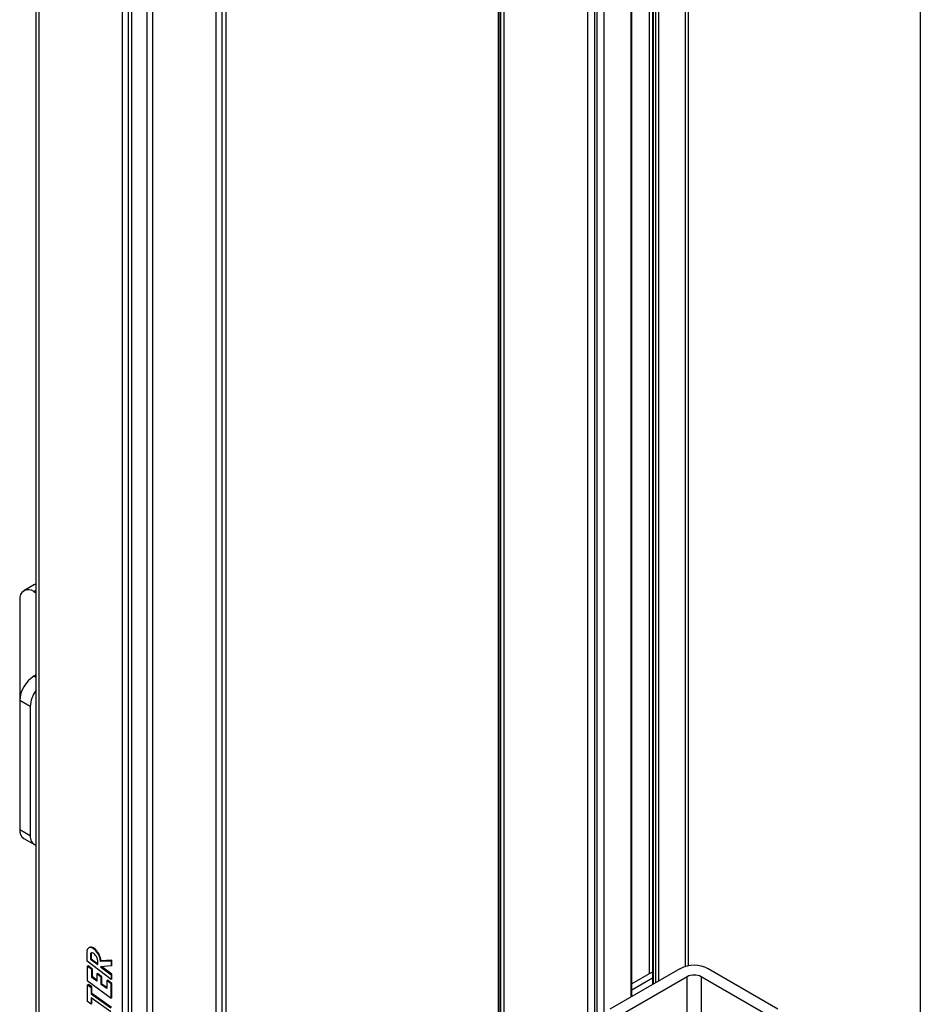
# Model space of a CAD drawing. Header units: inches. Extents: x 0.2 to 10.8, y 0.2 to 8.2.
# Tile 19 of 28: x 9 to 10.8, y 3.1 to 5.1. Entities that reach past the tile are written whole.
import ezdxf

# ---------------------------------------------------------------- set-up
doc = ezdxf.new("R2010")
doc.units = ezdxf.units.IN
doc.header["$MEASUREMENT"] = 0
doc.layers.add('TEXT', color=140, linetype='Continuous', lineweight=25)

msp = doc.modelspace()

# ---------------------------------------------------------------- linework, layer by layer
for p, q in [((8.9877, 7.9778), (8.9877, 2.9347)), ((8.9935, 7.9698), (8.9935, 2.9267)), ((9.3665, 2.9268), (9.3665, 7.9699)), ((9.3461, 7.951), (9.3461, 2.9079)), ((9.3579, 7.9578), (9.3579, 2.9147)), ((9.1605, 2.8303), (9.1605, 7.8734)), ((9.2091, 2.8288), (9.2091, 7.8719)), ((9.2208, 2.8356), (9.2208, 7.8787)), ((9.1713, 7.8694), (9.1713, 2.8263)), ((9.1781, 7.868), (9.1781, 2.8249)), ((9.9091, 7.4505), (9.9091, 2.4074)), ((9.9109, 2.4015), (9.9109, 7.4446)), ((9.9133, 7.4407), (9.9133, 2.3976)), ((9.9202, 7.4345), (9.9202, 2.3914)), ((10.0873, 2.2949), (10.0873, 7.338)), ((10.1012, 2.2916), (10.1012, 7.3347)), ((10.2822, 3.1627), (10.2822, 6.624)), ((10.2879, 3.164), (10.2879, 6.63)), ((10.2281, 6.5966), (10.2281, 3.1333)), ((10.2107, 3.1489), (10.2107, 6.5866)), ((10.2162, 6.5898), (10.2162, 3.1499)), ((10.2165, 6.5899), (10.2165, 3.1266)), ((10.2176, 6.5906), (10.2176, 3.1272)), ((10.2225, 6.5934), (10.2225, 3.1301)), ((10.1058, 3.0401), (10.1058, 6.5727)), ((10.1197, 6.5595), (10.1197, 3.0672)), ((10.1738, 3.1019), (10.1738, 6.5653)), ((10.1749, 3.1026), (10.1749, 6.566)), ((8.9846, 3.924), (8.9638, 3.9119)), ((8.9877, 3.9124), (8.9834, 3.91)), ((8.9834, 3.91), (8.9877, 3.9075)), ((8.9846, 3.924), (8.9877, 3.9253)), ((8.9556, 3.8939), (8.9556, 3.693)), ((8.9877, 3.7437), (8.9834, 3.7412)), ((8.9877, 3.7388), (8.9834, 3.7412)), ((8.9877, 3.745), (8.9862, 3.7428)), ((8.9765, 3.681), (8.9556, 3.693)), ((8.9556, 3.693), (8.9556, 3.4358)), ((8.9765, 3.681), (8.9765, 3.4238)), ((8.9556, 3.4358), (8.9765, 3.4238)), ((8.9638, 3.4178), (8.9846, 3.4058)), ((9.0942, 3.2004), (9.0929, 3.1998)), ((9.1023, 3.1996), (9.1011, 3.1989)), ((9.0896, 3.173), (9.0896, 3.1921)), ((9.0963, 3.1868), (9.0975, 3.1875)), ((9.0963, 3.1868), (9.0963, 3.1774)), ((9.0975, 3.1875), (9.0975, 3.1781)), ((9.1375, 3.137), (9.0896, 3.173)), ((9.0899, 3.1632), (9.0915, 3.1641)), ((9.0899, 3.1632), (9.0899, 3.135)), ((9.0988, 3.1567), (9.0899, 3.1632)), ((9.1004, 3.1576), (9.0915, 3.1641)), ((9.0963, 3.1774), (9.0975, 3.1781)), ((9.0963, 3.1774), (9.111, 3.1664)), ((9.0975, 3.1781), (9.111, 3.1679)), ((9.111, 3.1664), (9.111, 3.1737)), ((9.1164, 3.173), (9.1375, 3.1743)), ((9.1176, 3.1737), (9.1164, 3.173)), ((9.1375, 3.1637), (9.1164, 3.1623)), ((9.1164, 3.1623), (9.1375, 3.1464)), ((9.1387, 3.175), (9.1176, 3.1737)), ((9.1387, 3.1471), (9.1183, 3.1624)), ((9.1387, 3.175), (9.1375, 3.1743)), ((9.1375, 3.1743), (9.1375, 3.1637)), ((9.1387, 3.1644), (9.1375, 3.1637)), ((9.1387, 3.1644), (9.1387, 3.175)), ((9.1004, 3.1576), (9.0988, 3.1567)), ((9.0988, 3.1409), (9.0988, 3.1567)), ((9.0988, 3.1409), (9.1004, 3.1418)), ((9.1089, 3.1334), (9.0988, 3.1409)), ((9.1004, 3.1418), (9.1004, 3.1576)), ((9.1089, 3.1355), (9.1004, 3.1418)), ((9.1089, 3.148), (9.1105, 3.1489)), ((9.1089, 3.148), (9.1089, 3.1334)), ((9.1177, 3.1414), (9.1089, 3.148)), ((9.1193, 3.1423), (9.1105, 3.1489)), ((9.1177, 3.1414), (9.1193, 3.1423)), ((9.1177, 3.1268), (9.1177, 3.1414)), ((9.1193, 3.1277), (9.1193, 3.1423)), ((9.1387, 3.1471), (9.1375, 3.1464)), ((9.1375, 3.1464), (9.1375, 3.137)), ((9.1387, 3.1377), (9.1387, 3.1471)), ((10.1323, 3.078), (10.2715, 3.1584)), ((10.2854, 3.1423), (10.1532, 3.0659)), ((10.2143, 3.151), (10.1749, 3.1283)), ((10.2143, 3.151), (10.2165, 3.1498)), ((10.2854, 3.0387), (10.2854, 3.1423)), ((10.4455, 3.0659), (10.3133, 3.1423)), ((10.3133, 3.1423), (10.3133, 2.8208)), ((10.3272, 3.1584), (10.4664, 3.078)), ((9.0899, 3.135), (9.1376, 3.0997)), ((9.0904, 3.093), (9.0906, 3.1261)), ((9.0906, 3.1261), (9.0922, 3.127)), ((9.0906, 3.1261), (9.0978, 3.121)), ((9.0993, 3.1219), (9.0922, 3.127)), ((9.0978, 3.121), (9.0993, 3.1219)), ((9.0992, 3.1091), (9.0993, 3.1219)), ((9.1177, 3.1268), (9.1193, 3.1277)), ((9.1287, 3.1187), (9.1177, 3.1268)), ((9.1287, 3.1207), (9.1193, 3.1277)), ((9.1287, 3.1345), (9.1303, 3.1354)), ((9.1287, 3.1345), (9.1287, 3.1187)), ((9.1376, 3.1279), (9.1287, 3.1345)), ((9.1392, 3.1288), (9.1303, 3.1354)), ((9.1387, 3.1377), (9.1375, 3.137)), ((9.1376, 3.1279), (9.1392, 3.1288)), ((9.1376, 3.0997), (9.1376, 3.1279)), ((9.1392, 3.1006), (9.1392, 3.1288)), ((10.1749, 3.1163), (10.2165, 3.1402)), ((9.0978, 3.121), (9.0977, 3.1083)), ((9.0977, 3.1083), (9.0992, 3.1091)), ((9.0977, 3.1083), (9.1369, 3.0803)), ((9.1384, 3.0812), (9.0992, 3.1091)), ((9.0976, 3.0879), (9.0904, 3.093)), ((9.0977, 3.1), (9.0976, 3.0879)), ((9.0976, 3.0879), (9.0991, 3.0887)), ((9.1369, 3.072), (9.0977, 3.1)), ((9.0991, 3.0887), (9.0992, 3.0989)), ((9.1376, 3.0997), (9.1392, 3.1006))]:
    msp.add_line(p, q)
for centre, radius, start, end in [((8.9726, 3.8967), 0.0172, 50.7967, 189.214), ((9.016, 3.6903), 0.0605, 122.6055, 177.3945), ((9.0352, 3.6786), 0.0588, 143.9331, 177.7173), ((8.9743, 3.4335), 0.0189, 172.7442, 235.9436), ((8.9942, 3.4212), 0.0179, 171.6135, 248.7016), ((9.0966, 3.1934), 0.00718, 50.9948, 190.4042), ((9.0975, 3.193), 0.00823, 54.3333, 114.3562), ((9.0827, 3.1706), 0.035, 4.9786, 55.9382), ((9.0989, 3.1874), 0.00267, 72.514, 190.9938), ((9.1011, 3.1878), 0.00361, 141.6743, 183.5094), ((9.0951, 3.1769), 0.0139, 34.9411, 70.4157), ((9.0815, 3.1699), 0.035, 4.9786, 55.9382), ((9.093, 3.1728), 0.018, 2.7498, 41.7415), ((10.2994, 3.1046), 0.0605, 62.6097, 117.3903), ((10.2994, 3.1154), 0.0303, 62.6097, 117.3903)]:
    msp.add_arc(centre, radius, start, end)
at = {"layer": 'TEXT'}
msp.add_line((10.75, 8.25), (10.75, 0.25), dxfattribs=at)

doc.saveas('drawing.dxf')
